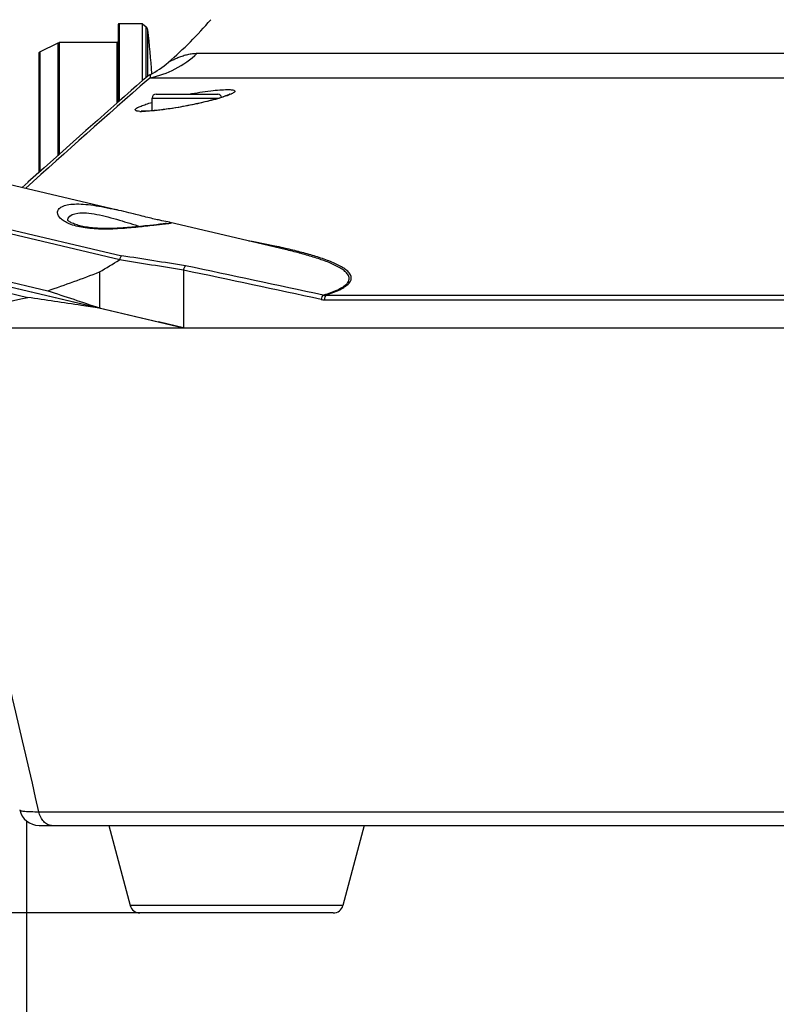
# Model space of a CAD drawing. Header units: millimetres. Extents: x 0 to 420, y -341 to 792.
# Tile 242 of 256: x 245 to 258, y 151 to 168. Entities that reach past the tile are written whole.
import ezdxf

# ---------------------------------------------------------------- set-up
doc = ezdxf.new("R2010")
doc.units = ezdxf.units.MM
doc.header["$LTSCALE"] = 23.1
doc.layers.get('0').update_dxf_attribs({"linetype": 'CONTINUOUS'})
doc.layers.add('02___PRT_ALL_AXES', color=7, linetype='CONTINUOUS')
doc.layers.add('DIM_PILOTEES', color=7, linetype='CONTINUOUS')
doc.styles.get("Standard").update_dxf_attribs({"font": 'txt', "width": 0.7})
doc.dimstyles.new('DIMSTYLE_2', dxfattribs={"dimtxt": 2.5, "dimasz": 3.5, "dimexe": 2, "dimexo": 0, "dimtad": 1, "dimdec": 0, "dimlfac": 5.882353, "dimdsep": 46, "dimtxsty": 'Standard', "dimblk": '_FILLED', "dimblk1": '_FILLED', "dimblk2": '_FILLED', "dimcen": 0.09, "dimazin": 2, "dimtp": 0.3, "dimtm": 0.3, "dimtfac": 1, "dimtdec": 0, "dimtofl": 0, "dimtmove": 0, "dimatfit": 3, "dimldrblk": '_FILLED', "dimfxl": 0, "dimtolj": 1, "dimarcsym": 0})
doc.dimstyles.new('DIMSTYLE_4', dxfattribs={"dimtxt": 2.5, "dimasz": 3.5, "dimexe": 2, "dimexo": 0, "dimtad": 1, "dimdec": 0, "dimlfac": 5.882353, "dimdsep": 46, "dimtxsty": 'Standard', "dimblk": '_FILLED', "dimblk1": '_FILLED', "dimblk2": '_FILLED', "dimcen": 0.09, "dimazin": 2, "dimtp": 0.5, "dimtm": 0.5, "dimtfac": 1, "dimtdec": 0, "dimtofl": 0, "dimtmove": 0, "dimatfit": 3, "dimldrblk": '_FILLED', "dimfxl": 0, "dimtolj": 1, "dimarcsym": 0})

# ---------------------------------------------------------------- blocks, each defined once
blk = doc.blocks.new('_FILLED')
at = {"color": 0, "linetype": 'ByBlock'}
blk.add_solid([(0, 0), (-1, 0.1429), (-1, -0.1429)], dxfattribs=at)
blk = doc.blocks.new('*D8')
at = {"layer": 'DIM_PILOTEES', "color": 2, "linetype": 'Continuous'}
for p, q in [((245.259, 154.396), (245.259, 143.603)), ((283.036, 154.396), (283.036, 143.603)), ((245.259, 145.603), (264.147, 145.603)), ((283.036, 145.603), (264.147, 145.603))]:
    blk.add_line(p, q, dxfattribs=at)
at = {"layer": 'DIM_PILOTEES', "color": 2, "linetype": 'Continuous', "xscale": 3.5, "yscale": 3.5, "zscale": 3.5, "rotation": 180}
blk.add_blockref('_FILLED', (245.259, 145.603), dxfattribs=at)
at = {"layer": 'DIM_PILOTEES', "color": 2, "linetype": 'Continuous', "xscale": 3.5, "yscale": 3.5, "zscale": 3.5}
blk.add_blockref('_FILLED', (283.036, 145.603), dxfattribs=at)
at = {"layer": 'DIM_PILOTEES', "color": 2, "linetype": 'Continuous', "insert": (264.147, 148.728), "char_height": 2.5, "width": 8.83929, "attachment_point": 2, "line_spacing_factor": 0.9}
blk.add_mtext('{\\ftxt;\\W0.0001;\\H0.0001;\\~}{\\ftxt;\\W2.3571428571;\\H2.5; }{\\ftxt;\\W0.0001;\\H0.0001;\\~}', dxfattribs=at)
blk = doc.blocks.new('*D13')
at = {"layer": 'DIM_PILOTEES', "color": 2, "linetype": 'Continuous'}
for p, q in [((234.028, 165.011), (234.028, 134.438)), ((294.267, 165.011), (294.267, 134.438)), ((234.028, 136.438), (264.147, 136.438)), ((294.267, 136.438), (264.147, 136.438))]:
    blk.add_line(p, q, dxfattribs=at)
at = {"layer": 'DIM_PILOTEES', "color": 2, "linetype": 'Continuous', "xscale": 3.5, "yscale": 3.5, "zscale": 3.5, "rotation": 180}
blk.add_blockref('_FILLED', (234.028, 136.438), dxfattribs=at)
at = {"layer": 'DIM_PILOTEES', "color": 2, "linetype": 'Continuous', "xscale": 3.5, "yscale": 3.5, "zscale": 3.5}
blk.add_blockref('_FILLED', (294.267, 136.438), dxfattribs=at)
at = {"layer": 'DIM_PILOTEES', "color": 2, "linetype": 'Continuous', "insert": (264.325, 139.563), "char_height": 2.5, "width": 8.30357, "attachment_point": 2, "line_spacing_factor": 0.9}
blk.add_mtext('{\\ftxt;\\W0.0001;\\H0.0001;\\~}{\\ftxt;\\W2.2142857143;\\H2.5; }{\\ftxt;\\W0.0001;\\H0.0001;\\~}', dxfattribs=at)
blk = doc.blocks.new('*D15')
at = {"layer": 'DIM_PILOTEES', "color": 2, "linetype": 'Continuous'}
for p, q in [((235.797, 167.33), (226.983, 167.33)), ((228.983, 167.33), (228.983, 160.078)), ((228.983, 152.826), (228.983, 160.078)), ((247.193, 152.826), (226.983, 152.826))]:
    blk.add_line(p, q, dxfattribs=at)
at = {"layer": 'DIM_PILOTEES', "color": 2, "linetype": 'Continuous', "xscale": 3.5, "yscale": 3.5, "zscale": 3.5}
for p, rotation in [((228.983, 167.33), 90), ((228.983, 152.826), 270)]:
    blk.add_blockref('_FILLED', p, dxfattribs=dict(at, rotation=rotation))
at = {"layer": 'DIM_PILOTEES', "color": 2, "linetype": 'Continuous', "insert": (225.858, 160.495), "char_height": 2.5, "width": 5.625, "attachment_point": 2, "rotation": 90, "line_spacing_factor": 0.9}
blk.add_mtext('{\\ftxt;\\W0.0001;\\H0.0001;\\~}{\\ftxt;\\W1.5;\\H2.5; }{\\ftxt;\\W0.0001;\\H0.0001;\\~}', dxfattribs=at)

msp = doc.modelspace()

# ---------------------------------------------------------------- linework, layer by layer
at = {"color": 7, "linetype": 'Continuous'}
for p, q in [((246.8245, 168.0068), (246.8245, 166.6846)), ((246.8415, 168.0238), (246.8415, 166.6996)), ((247.2421, 168.0238), (246.8415, 168.0238)), ((247.2421, 168.0238), (247.3023, 167.9702)), ((247.2421, 167.0519), (247.2421, 168.0238)), ((247.3023, 167.1046), (247.3023, 167.9702)), ((247.3302, 167.1263), (247.3302, 167.9165)), ((245.4833, 167.5402), (245.7973, 167.6972)), ((245.7973, 167.6972), (245.8125, 167.7008)), ((245.7973, 165.7737), (245.7973, 167.6972)), ((245.8125, 167.7008), (245.8125, 165.7873)), ((246.8075, 167.7008), (245.8125, 167.7008)), ((246.8075, 166.6696), (246.8075, 167.7008)), ((245.4645, 167.5098), (245.4645, 165.4762)), ((245.4833, 167.5402), (245.4833, 165.493)), ((248.1744, 167.5179), (280.1206, 167.5179)), ((247.3022, 167.1046), (247.2617, 167.0691)), ((247.333, 167.0697), (247.3659, 167.0984)), ((247.3334, 167.0699), (247.3659, 167.0984)), ((247.3659, 167.0984), (280.9291, 167.0984)), ((234.2561, 166.961), (246.8526, 163.9949)), ((234.3049, 167.0194), (246.8846, 164.0573)), ((247.1393, 166.9616), (247.0469, 166.8805)), ((247.047, 166.8806), (246.9339, 166.781)), ((247.4705, 166.8203), (248.5245, 166.8203)), ((247.4025, 166.5341), (247.4025, 166.7523)), ((247.4025, 166.7523), (248.5525, 166.7523)), ((248.0133, 166.6235), (247.9661, 166.6145)), ((234.0721, 166.1795), (245.6207, 163.4602)), ((234.0284, 165.9943), (245.2775, 163.3455)), ((234.1329, 166.077), (247.9428, 162.8253)), ((245.2822, 165.3129), (245.1819, 165.2227)), ((237.8694, 165.1981), (247.8503, 162.8479)), ((247.3172, 164.5703), (247.2819, 164.5665)), ((247.3667, 164.5758), (247.3172, 164.5703)), ((247.4264, 164.5825), (247.3667, 164.5758)), ((247.4789, 164.5884), (247.4264, 164.5825)), ((247.5346, 164.5949), (247.4789, 164.5884)), ((247.5716, 164.5992), (247.5346, 164.5949)), ((247.595, 164.6021), (247.5716, 164.5992)), ((247.6148, 164.6045), (247.595, 164.6021)), ((247.6732, 164.6354), (247.6064, 164.6491)), ((247.6258, 164.606), (247.6148, 164.6045)), ((247.6351, 164.6073), (247.6258, 164.606)), ((247.2447, 164.5625), (247.2058, 164.5585)), ((247.2819, 164.5665), (247.2447, 164.5625)), ((249.6792, 164.1637), (249.6777, 164.1641)), ((249.6835, 164.1825), (249.6819, 164.1828)), ((249.6835, 164.1825), (249.682, 164.1829)), ((246.5057, 163.7811), (246.5057, 163.1666)), ((247.9428, 163.8106), (247.9428, 162.8314)), ((250.351, 163.3049), (277.9439, 163.3049)), ((250.3763, 163.3847), (277.9186, 163.3847)), ((246.5057, 163.1666), (246.5177, 163.1622)), ((246.5215, 163.1599), (246.5057, 163.1637)), ((246.5177, 163.1622), (246.5217, 163.1607)), ((247.9428, 162.8253), (247.5114, 162.9268)), ((243.3706, 162.8253), (280.3522, 162.8253)), ((245.4678, 154.5567), (282.8272, 154.5567)), ((245.4712, 154.3218), (282.8238, 154.3218)), ((246.6653, 154.3218), (247.0289, 152.9522)), ((251.0297, 154.3218), (250.666, 152.9522)), ((250.666, 152.9522), (247.0289, 152.9522)), ((250.5017, 152.8258), (247.1932, 152.8258))]:
    msp.add_line(p, q, dxfattribs=at)
for points in [[(247.3022, 167.1046), (247.2921, 167.0958), (247.1392, 166.9616)], [(246.9339, 166.781), (246.7999, 166.663), (246.6451, 166.5264), (246.4695, 166.3711), (246.2731, 166.197), (246.056, 166.0041), (245.8182, 165.7924), (245.5601, 165.5619), (245.2817, 165.3125)], [(248.7293, 166.8179), (248.7298, 166.8183), (248.73, 166.8184), (248.7289, 166.8178), (248.7267, 166.8165), (248.7234, 166.8147), (248.719, 166.8125), (248.7135, 166.8099), (248.7071, 166.8069), (248.6997, 166.8036), (248.6912, 166.8001), (248.6818, 166.7963), (248.6714, 166.7922), (248.66, 166.7879), (248.6476, 166.7834), (248.6342, 166.7787), (248.6198, 166.7737), (248.6044, 166.7686), (248.5879, 166.7632), (248.5704, 166.7577), (248.5519, 166.7521), (248.5323, 166.7462), (248.5118, 166.7402), (248.4902, 166.7341), (248.4676, 166.7278), (248.4439, 166.7214), (248.4193, 166.7149), (248.3936, 166.7082), (248.3669, 166.7014), (248.3393, 166.6946), (248.3107, 166.6877), (248.2811, 166.6806), (248.2505, 166.6736), (248.2191, 166.6664), (248.1868, 166.6593), (248.1536, 166.6521), (248.1196, 166.6449), (248.0849, 166.6377), (248.0494, 166.6306), (248.0133, 166.6235)], [(247.9661, 166.6145), (247.9206, 166.6061), (247.8834, 166.5994), (247.8471, 166.5931), (247.8117, 166.5871), (247.7771, 166.5815), (247.7435, 166.5762), (247.7109, 166.5712), (247.6793, 166.5665), (247.6486, 166.5621), (247.619, 166.558), (247.5904, 166.5543), (247.5629, 166.5508), (247.5364, 166.5476), (247.5109, 166.5446), (247.4865, 166.542), (247.4631, 166.5395), (247.4408, 166.5374), (247.4194, 166.5355), (247.3991, 166.5338), (247.3799, 166.5323), (247.3616, 166.5311), (247.3444, 166.5301), (247.3281, 166.5293), (247.3129, 166.5287), (247.2987, 166.5282), (247.2855, 166.528), (247.2733, 166.5279), (247.2622, 166.5279), (247.2522, 166.5281), (247.2433, 166.5284), (247.2355, 166.5288), (247.229, 166.5293), (247.2236, 166.5298), (247.2196, 166.5303), (247.2169, 166.5307), (247.216, 166.5308)], [(247.0066, 164.7915), (246.9652, 164.8018), (246.9228, 164.8122), (246.8794, 164.8228), (246.8351, 164.8334), (246.809, 164.8396)], [(247.1972, 164.7438), (247.1243, 164.762), (247.0862, 164.7716), (247.0066, 164.7915)], [(247.6064, 164.6491), (247.5722, 164.6563), (247.5533, 164.6603), (247.5332, 164.6646), (247.5119, 164.6692), (247.4894, 164.6742), (247.4657, 164.6795), (247.4407, 164.6852), (247.4146, 164.6912), (247.3872, 164.6976), (247.3585, 164.7044), (247.3287, 164.7116), (247.2976, 164.7191), (247.2653, 164.727), (247.2319, 164.7352), (247.1972, 164.7438)], [(247.2058, 164.5585), (247.165, 164.5544), (247.144, 164.5523), (247.1225, 164.5503), (247.1006, 164.5482), (247.0783, 164.5462), (247.0556, 164.5442), (247.0324, 164.5422), (247.0089, 164.5402), (246.9849, 164.5383), (246.9605, 164.5364), (246.9357, 164.5347), (246.9106, 164.5329), (246.885, 164.5313), (246.8591, 164.5298), (246.8329, 164.5284), (246.8063, 164.5271), (246.7793, 164.5259), (246.7521, 164.525), (246.7246, 164.5241), (246.6968, 164.5235), (246.6687, 164.5231), (246.6405, 164.5229), (246.612, 164.5229), (246.5834, 164.5232), (246.5547, 164.5238), (246.5258, 164.5247), (246.497, 164.5258), (246.4681, 164.5274), (246.4393, 164.5293), (246.4105, 164.5315), (246.3819, 164.5341), (246.3536, 164.5372), (246.3255, 164.5407), (246.2978, 164.5445), (246.2705, 164.5489), (246.2437, 164.5536), (246.2174, 164.5588), (246.1919, 164.5645), (246.1671, 164.5705), (246.1431, 164.577), (246.1201, 164.5839), (246.098, 164.5911), (246.0771, 164.5987), (246.0574, 164.6065), (246.0389, 164.6146), (246.0218, 164.6229), (246.0062, 164.6312), (245.9923, 164.6395), (245.9802, 164.6475), (245.9702, 164.655), (245.9624, 164.6617), (245.9567, 164.6673)], [(247.6524, 164.6101), (247.6524, 164.6101), (247.6516, 164.6099), (247.6503, 164.6097), (247.6483, 164.6093), (247.6457, 164.6089), (247.6427, 164.6084), (247.6391, 164.6079), (247.6351, 164.6073)], [(247.7128, 164.6268), (247.7113, 164.6271), (247.7027, 164.6291), (247.6935, 164.6311), (247.6732, 164.6354)]]:
    msp.add_lwpolyline(points, dxfattribs=at)
for centre, radius, start, end in [((246.8415, 168.0068), 0.017, 90, 180), ((247.2458, 167.9067), 0.085, 6.58232, 48.34886), ((243.2375, 172.5113), 6.8, 310.81199, 319.46396), ((231.3181, 166.0688), 16.1184, 3.90694, 6.58232), ((246.8075, 167.7178), 0.017, 270, 360), ((245.4985, 167.5098), 0.034, 116.56505, 180), ((247.0374, 168.7204), 1.6549, 281.44768, 313.39463), ((246.5708, 168.6513), 1.7, 297.93186, 310.81199), ((247.5263, 166.849), 0.34, 117.93186, 131.24462), ((401.8626, -8.9268), 234.2095, 131.283878, 131.968988), ((247.4705, 166.7523), 0.068, 90, 180), ((248.5245, 166.7523), 0.068, 10.27212, 90), ((247.2339, 167.2204), 0.6968, 266.7741, 269.0238), ((244.7506, 156.0806), 8.9975, 76.77535, 76.96192), ((247.2483, 153.5497), 10.9081, 77.1084, 77.30825), ((235.153, 182.9841), 22.3078, 300.59121, 301.60879), ((217.4395, -24.789), 191.0513, 80.812815, 81.146195), ((218.2627, -20.9603), 187.2185, 80.868036, 81.206145), ((237.729, 186.6067), 24.4549, 288.82651, 291.03222), ((83.3624, -616.1159), 797.1022, 77.9115454, 78.0842373), ((92.8958, -571.0036), 751.0735, 77.9006436, 78.083966), ((353.9901, 488.5678), 342.6936, 251.565006, 251.720903), ((233.1802, 217.3339), 55.3271, 280.58222, 282.62978), ((248.0451, 163.6753), 0.85, 256.75, 270), ((-569.3643, -32.6995), 836.0719, 12.9424015, 13.4883938), ((245.4712, 154.6618), 0.34, 192.91618, 270), ((247.1932, 152.9958), 0.17, 194.86828, 270), ((250.5017, 152.9958), 0.17, 270, 345.13172)]:
    msp.add_arc(centre, radius, start, end, dxfattribs=at)
for points, knots in [([(247.6818, 167.3647), (247.6808, 167.3638), (247.6908, 167.3701), (247.696, 167.3723), (247.715, 167.3829), (247.7451, 167.3985), (247.7945, 167.4229), (247.8603, 167.4514), (247.9343, 167.4782), (248.0125, 167.4999), (248.0929, 167.5143), (248.1473, 167.5179), (248.1744, 167.5179)], [0, 0, 0, 0, 0.0078324, 0.0306867, 0.0670484, 0.1147837, 0.2355178, 0.3775367, 0.5302518, 0.6871146, 0.8443326, 1, 1, 1, 1]), ([(247.3671, 167.1494), (247.3669, 167.1492), (247.3686, 167.1493), (247.3696, 167.1482), (247.3721, 167.1461), (247.3741, 167.1385), (247.3725, 167.122), (247.3687, 167.1076), (247.3659, 167.0984)], [0, 0, 0, 0, 0.0129433, 0.0475957, 0.1003099, 0.1790687, 0.4683299, 1, 1, 1, 1]), ([(248.5901, 166.7613), (248.4967, 166.7323), (248.2896, 166.6786), (248.0804, 166.6346), (247.9664, 166.6132)], [0, 0, 0, 0, 0.4571834, 1, 1, 1, 1]), ([(248.0329, 166.8203), (248.1566, 166.8423), (248.3328, 166.8698), (248.5514, 166.8921), (248.6617, 166.8982), (248.7318, 166.8971), (248.7696, 166.8942), (248.7958, 166.8885), (248.8144, 166.8818), (248.8201, 166.8662), (248.8076, 166.8521), (248.7882, 166.8384), (248.7706, 166.8292), (248.7603, 166.8242)], [0, 0, 0, 0, 0.431043, 0.6113606, 0.7542781, 0.8092275, 0.85229, 0.8832901, 0.9029989, 0.9158304, 0.933024, 0.9607084, 1, 1, 1, 1]), ([(248.7108, 166.8029), (248.702, 166.7994), (248.6622, 166.7844), (248.6217, 166.7711), (248.5901, 166.7613)], [0, 0, 0, 0, 0.2210475, 1, 1, 1, 1]), ([(248.7603, 166.8242), (248.7567, 166.8225), (248.7404, 166.8149), (248.7237, 166.808), (248.7108, 166.8029)], [0, 0, 0, 0, 0.2257254, 1, 1, 1, 1]), ([(247.1221, 166.5652), (247.1315, 166.5751), (247.1627, 166.5934), (247.2218, 166.6195), (247.3046, 166.6488), (247.3675, 166.668), (247.4024, 166.678)], [0, 0, 0, 0, 0.134843, 0.3501647, 0.6413899, 1, 1, 1, 1]), ([(247.9664, 166.6132), (247.8238, 166.5865), (247.6214, 166.5536), (247.3725, 166.528), (247.2674, 166.5229), (247.2221, 166.5237)], [0, 0, 0, 0, 0.5797707, 0.8188732, 1, 1, 1, 1]), ([(247.1947, 166.5247), (247.1802, 166.5255), (247.1604, 166.5271), (247.1369, 166.5328), (247.1235, 166.5375), (247.1104, 166.5499), (247.1182, 166.5611), (247.1221, 166.5652)], [0, 0, 0, 0, 0.4191093, 0.5724816, 0.6899637, 0.8383853, 1, 1, 1, 1]), ([(245.787, 164.795), (245.7868, 164.8142), (245.8025, 164.858), (245.8658, 164.9031), (245.9594, 164.9323), (246.0836, 164.9453), (246.2341, 164.9414), (246.4052, 164.9217), (246.5898, 164.8889), (246.7161, 164.8611), (246.7805, 164.8462)], [0, 0, 0, 0, 0.0542033, 0.1211017, 0.2115135, 0.3287839, 0.471547, 0.6353109, 0.8137899, 1, 1, 1, 1]), ([(247.6246, 164.5987), (247.56, 164.5912), (247.4066, 164.5737), (247.1494, 164.5444), (246.8479, 164.5173), (246.5335, 164.5075), (246.242, 164.5295), (246.0314, 164.5805), (245.9042, 164.6431), (245.8276, 164.6985), (245.7874, 164.7579), (245.787, 164.795)], [0, 0, 0, 0, 0.100687, 0.238874, 0.400677, 0.5691479, 0.725117, 0.8519861, 0.9018694, 0.9425485, 1, 1, 1, 1]), ([(245.9707, 164.7011), (245.9988, 164.7549), (246.125, 164.7933), (246.2888, 164.7911), (246.4637, 164.7665), (246.651, 164.7223), (246.9, 164.6514), (247.0838, 164.5934), (247.204, 164.5583)], [0, 0, 0, 0, 0.1418293, 0.256505, 0.3956872, 0.5493944, 0.7073509, 1, 1, 1, 1]), ([(247.6977, 164.6076), (247.6927, 164.6069), (247.6684, 164.6037), (247.644, 164.6009), (247.6246, 164.5987)], [0, 0, 0, 0, 0.204483, 1, 1, 1, 1]), ([(247.7374, 164.6165), (247.7365, 164.6154), (247.7323, 164.6138), (247.7194, 164.6105), (247.7071, 164.6089), (247.6977, 164.6076)], [0, 0, 0, 0, 0.105247, 0.305145, 1, 1, 1, 1]), ([(247.7128, 164.6267), (247.7196, 164.6252), (247.7254, 164.6249), (247.7386, 164.6183), (247.7374, 164.6165)], [0, 0, 0, 0, 0.762894, 1, 1, 1, 1]), ([(249.6449, 164.1913), (249.597, 164.2021), (249.4025, 164.2446), (249.2071, 164.2826), (249.0596, 164.3097)], [0, 0, 0, 0, 0.2468506, 1, 1, 1, 1]), ([(250.3264, 163.3853), (250.3867, 163.4032), (250.4969, 163.4398), (250.6225, 163.4963), (250.699, 163.5476), (250.7462, 163.5909), (250.7806, 163.6511), (250.7636, 163.7251), (250.715, 163.7816), (250.6487, 163.8321), (250.5678, 163.8785), (250.4762, 163.9216), (250.3399, 163.9767), (250.1555, 164.0385), (249.922, 164.1045), (249.7612, 164.1444), (249.6792, 164.1637)], [0, 0, 0, 0, 0.105325, 0.194118, 0.2296507, 0.2587836, 0.3016904, 0.3376474, 0.3778108, 0.4244254, 0.4767109, 0.5335346, 0.5939391, 0.7226795, 0.8588628, 1, 1, 1, 1]), ([(250.3763, 163.3847), (250.4368, 163.4042), (250.5229, 163.4348), (250.6289, 163.4844), (250.7256, 163.5393), (250.8143, 163.6175), (250.8066, 163.7031), (250.7888, 163.747), (250.7459, 163.7968), (250.6775, 163.848), (250.5946, 163.8951), (250.5007, 163.9389), (250.3611, 163.9947), (250.1721, 164.057), (249.9327, 164.1234), (249.7677, 164.1633), (249.6835, 164.1825)], [0, 0, 0, 0, 0.1050539, 0.1513124, 0.1919103, 0.2935281, 0.3118022, 0.3303352, 0.3711483, 0.4183239, 0.4711355, 0.5284994, 0.5894823, 0.7195318, 0.8572164, 1, 1, 1, 1]), ([(246.8526, 163.9949), (246.854, 164.0013), (246.8602, 164.0239), (246.8719, 164.046), (246.8846, 164.0573)], [0, 0, 0, 0, 0.2770617, 1, 1, 1, 1]), ([(247.9428, 163.8115), (247.9428, 163.8191), (247.9477, 163.8336), (247.9558, 163.8595), (247.9667, 163.8769), (247.9759, 163.8852)], [0, 0, 0, 0, 0.2788917, 0.546935, 1, 1, 1, 1]), ([(246.5057, 163.1637), (246.402, 163.179), (245.9926, 163.2398), (245.5832, 163.3004), (245.2775, 163.3455)], [0, 0, 0, 0, 0.2531562, 1, 1, 1, 1]), ([(250.3264, 163.3853), (250.3174, 163.3768), (250.303, 163.3524), (250.2953, 163.3259), (250.2928, 163.311)], [0, 0, 0, 0, 0.4488894, 1, 1, 1, 1]), ([(250.3763, 163.3847), (250.367, 163.3771), (250.3544, 163.3494), (250.351, 163.3213), (250.351, 163.3049)], [0, 0, 0, 0, 0.4234905, 1, 1, 1, 1]), ([(245.1398, 154.5858), (245.1405, 154.5827), (245.1493, 154.5767), (245.1665, 154.5718), (245.1942, 154.5668), (245.2497, 154.561), (245.3422, 154.5569), (245.4221, 154.5565), (245.4678, 154.5567)], [0, 0, 0, 0, 0.0290988, 0.0835694, 0.1669034, 0.2793668, 0.5884779, 1, 1, 1, 1]), ([(245.6854, 154.3218), (245.6612, 154.3218), (245.6098, 154.3346), (245.545, 154.3864), (245.4952, 154.4631), (245.4749, 154.5241), (245.4678, 154.5567)], [0, 0, 0, 0, 0.2114642, 0.4443672, 0.7083028, 1, 1, 1, 1])]:
    msp.add_open_spline(points, degree=3, knots=knots, dxfattribs=at)
for points in [[(245.9601, 164.6637), (245.961, 164.6767), (245.9647, 164.6896), (245.9707, 164.7011)], [(246.8449, 163.9857), (246.8483, 163.9878), (246.8518, 163.991), (246.8526, 163.9949)], [(250.2928, 163.311), (250.3119, 163.3069), (250.3315, 163.3049), (250.351, 163.3049)], [(250.3264, 163.3853), (250.343, 163.3836), (250.3597, 163.3835), (250.3763, 163.3847)]]:
    msp.add_open_spline(points, degree=3, dxfattribs=at)
at = {"layer": '02___PRT_ALL_AXES', "color": 7, "linetype": 'Continuous'}
for p, q in [((246.8134, 164.8385), (236.6547, 167.2306)), ((249.6777, 164.1641), (247.7128, 164.6267))]:
    msp.add_line(p, q, dxfattribs=at)

# ---------------------------------------------------------------- dimensions: what is measured, and where the dimension line sits
at = {"layer": 'DIM_PILOTEES', "color": 2, "linetype": 'Continuous'}
dim = msp.add_linear_dim(base=(228.9831, 167.3302), p1=(247.1932, 152.8258), p2=(235.7975, 167.3302), angle=90, text='{\\ftxt;\\W0.0001;\\H0.0001;\\~}{\\ftxt;\\W1.5;\\H2.5; }{\\ftxt;\\W0.0001;\\H0.0001;\\~}', dimstyle='DIMSTYLE_2', dxfattribs=at)
dim.commit()
dim.dimension.update_dxf_attribs({"geometry": '*D15', "text_midpoint": (228.9831, 160.1378), "dimtype": 160})
for base, p1, p2, text, picture, middle in [((294.2665, 136.438), (234.0284, 165.0114), (294.2665, 165.0114), '{\\ftxt;\\W0.0001;\\H0.0001;\\~}{\\ftxt;\\W2.2142857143;\\H2.5; }{\\ftxt;\\W0.0001;\\H0.0001;\\~}', '*D13', (263.9677, 136.438)), ((283.0356, 145.6033), (245.2593, 154.3959), (283.0356, 154.3959), '{\\ftxt;\\W0.0001;\\H0.0001;\\~}{\\ftxt;\\W2.3571428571;\\H2.5; }{\\ftxt;\\W0.0001;\\H0.0001;\\~}', '*D8', (263.7903, 145.6033))]:
    dim = msp.add_linear_dim(base=base, p1=p1, p2=p2, text=text, dimstyle='DIMSTYLE_4', dxfattribs=at)
    dim.commit()
    dim.dimension.update_dxf_attribs({"geometry": picture, "text_midpoint": middle, "dimtype": 160})

doc.saveas('drawing.dxf')
